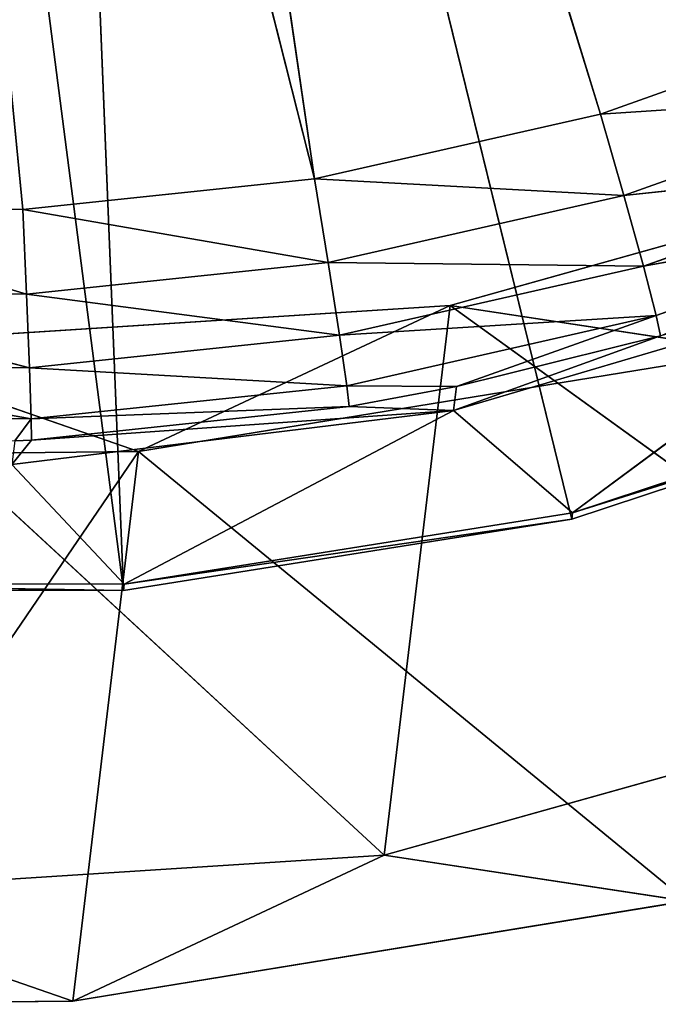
# Model space of a CAD drawing. Extents: x 243 to 718, y 0 to 178.
# Tile 67 of 157: x 458 to 464, y 0 to 9. Entities that reach past the tile are written whole.
import ezdxf

# ---------------------------------------------------------------- set-up
doc = ezdxf.new("R2010")
doc.units = 0
doc.header["$LTSCALE"] = 25.4
doc.layers.get('0').update_dxf_attribs({"color": 13, "linetype": 'CONTINUOUS'})

# ---------------------------------------------------------------- blocks, each defined once
blk = doc.blocks.new('EYE-FLEX-S-9070-9068-90671')
at = {"color": 0}
for p, q in [((246.6532, 10.1594, 95.0939), (245.7688, 27.519, 97.6263)), ((246.6532, 10.1594, 95.0939), (245.7688, 27.519, 97.6263)), ((246.6063, 10.7507, 92.4888), (245.7688, 27.519, 97.6263)), ((246.6063, 10.7507, 92.4888), (245.7688, 27.519, 97.6263)), ((246.6842, 9.88, 97.7508), (245.7849, 27.4289, 99.4615)), ((246.6842, 9.88, 97.7508), (245.7849, 27.4289, 99.4615)), ((246.6532, 10.1594, 95.0939), (245.7849, 27.4289, 99.4615)), ((246.6532, 10.1594, 95.0939), (245.7849, 27.4289, 99.4615)), ((239.4893, 7.0603, 92.7487), (238.4787, 27.141, 97.6717)), ((239.4893, 7.0603, 92.7487), (238.4787, 27.141, 97.6717)), ((239.5484, 6.4099, 96.8328), (238.4787, 27.141, 97.6717)), ((239.5484, 6.4099, 96.8328), (238.4787, 27.141, 97.6717)), ((239.5484, 6.4099, 96.8328), (238.4948, 27.0509, 99.5069)), ((239.5484, 6.4099, 96.8328), (238.4948, 27.0509, 99.5069)), ((246.6063, 10.7507, 92.4888), (246.5442, 11.6456, 89.9722)), ((246.6063, 10.7507, 92.4888), (246.5442, 11.6456, 89.9722)), ((246.6063, 10.7507, 92.4888), (246.4268, 10.9341, 89.674)), ((246.6063, 10.7507, 92.4888), (246.4268, 10.9341, 89.674)), ((246.491, 10.0088, 92.276), (246.4268, 10.9341, 89.674)), ((246.491, 10.0088, 92.276), (246.4268, 10.9341, 89.674)), ((246.6063, 10.7507, 92.4888), (246.491, 10.0088, 92.276)), ((246.6063, 10.7507, 92.4888), (246.491, 10.0088, 92.276)), ((246.6532, 10.1594, 95.0939), (246.6063, 10.7507, 92.4888)), ((246.6532, 10.1594, 95.0939), (246.6063, 10.7507, 92.4888)), ((246.491, 10.0088, 92.276), (246.0232, 10.3151, 89.423)), ((246.491, 10.0088, 92.276), (246.0232, 10.3151, 89.423)), ((246.0892, 9.3641, 92.0975), (246.0232, 10.3151, 89.423)), ((246.0892, 9.3641, 92.0975), (246.0232, 10.3151, 89.423)), ((246.6532, 10.1594, 95.0939), (246.491, 10.0088, 92.276)), ((246.6532, 10.1594, 95.0939), (246.491, 10.0088, 92.276)), ((246.6532, 10.1594, 95.0939), (246.5394, 9.3975, 94.9695)), ((246.6532, 10.1594, 95.0939), (246.5394, 9.3975, 94.9695)), ((246.6842, 9.88, 97.7508), (246.6532, 10.1594, 95.0939)), ((246.6842, 9.88, 97.7508), (246.6532, 10.1594, 95.0939)), ((246.491, 10.0088, 92.276), (246.0892, 9.3641, 92.0975)), ((246.491, 10.0088, 92.276), (246.0892, 9.3641, 92.0975)), ((246.5394, 9.3975, 94.9695), (246.491, 10.0088, 92.276)), ((246.5394, 9.3975, 94.9695), (246.491, 10.0088, 92.276)), ((246.0892, 9.3641, 92.0975), (245.3949, 9.8829, 89.2576)), ((246.0892, 9.3641, 92.0975), (245.3949, 9.8829, 89.2576)), ((245.462, 8.9148, 91.9805), (245.3949, 9.8829, 89.2576)), ((245.462, 8.9148, 91.9805), (245.3949, 9.8829, 89.2576)), ((246.6842, 9.88, 97.7508), (246.5394, 9.3975, 94.9695)), ((246.6842, 9.88, 97.7508), (246.5394, 9.3975, 94.9695)), ((246.5715, 9.1086, 97.7166), (246.6989, 9.9164, 100.4223)), ((246.5715, 9.1086, 97.7166), (246.6989, 9.9164, 100.4223)), ((246.6842, 9.88, 97.7508), (246.5715, 9.1086, 97.7166)), ((246.6842, 9.88, 97.7508), (246.5715, 9.1086, 97.7166)), ((246.6989, 9.9164, 100.4223), (246.6842, 9.88, 97.7508)), ((246.6989, 9.9164, 100.4223), (246.6842, 9.88, 97.7508)), ((246.0892, 9.3641, 92.0975), (245.462, 8.9148, 91.9805)), ((246.0892, 9.3641, 92.0975), (245.462, 8.9148, 91.9805)), ((246.5394, 9.3975, 94.9695), (246.0892, 9.3641, 92.0975)), ((246.5394, 9.3975, 94.9695), (246.0892, 9.3641, 92.0975)), ((246.139, 8.7358, 94.866), (246.0892, 9.3641, 92.0975)), ((246.139, 8.7358, 94.866), (246.0892, 9.3641, 92.0975)), ((246.5394, 9.3975, 94.9695), (246.139, 8.7358, 94.866)), ((246.5394, 9.3975, 94.9695), (246.139, 8.7358, 94.866)), ((246.5715, 9.1086, 97.7166), (246.5394, 9.3975, 94.9695)), ((246.5715, 9.1086, 97.7166), (246.5394, 9.3975, 94.9695)), ((240.5878, 7.1172, 92.7419), (240.4625, 9.1981, 89.9384)), ((240.4625, 9.1981, 89.9384), (240.5462, 8.0503, 93.8263)), ((240.5878, 7.1172, 92.7419), (240.4625, 9.1981, 89.9384)), ((240.4625, 9.1981, 89.9384), (240.5462, 8.0503, 93.8263)), ((246.5715, 9.1086, 97.7166), (246.139, 8.7358, 94.866)), ((246.5715, 9.1086, 97.7166), (246.139, 8.7358, 94.866)), ((246.1719, 8.4388, 97.6895), (246.5867, 9.1462, 100.4788)), ((246.1719, 8.4388, 97.6895), (246.5867, 9.1462, 100.4788)), ((246.5715, 9.1086, 97.7166), (246.1719, 8.4388, 97.6895)), ((246.5715, 9.1086, 97.7166), (246.1719, 8.4388, 97.6895)), ((246.5715, 9.1086, 97.7166), (246.5867, 9.1462, 100.4788)), ((246.5715, 9.1086, 97.7166), (246.5867, 9.1462, 100.4788)), ((244.705, 8.7291, 91.9427), (245.462, 8.9148, 91.9805)), ((244.705, 8.7291, 91.9427), (245.462, 8.9148, 91.9805)), ((244.7405, 8.2678, 93.8002), (245.462, 8.9148, 91.9805)), ((244.7405, 8.2678, 93.8002), (245.462, 8.9148, 91.9805)), ((246.139, 8.7358, 94.866), (245.462, 8.9148, 91.9805)), ((246.139, 8.7358, 94.866), (245.462, 8.9148, 91.9805)), ((245.5127, 8.275, 94.799), (245.462, 8.9148, 91.9805)), ((245.5127, 8.275, 94.799), (245.462, 8.9148, 91.9805)), ((240.5462, 8.0503, 93.8263), (244.705, 8.7291, 91.9427)), ((240.5462, 8.0503, 93.8263), (244.705, 8.7291, 91.9427)), ((244.705, 8.7291, 91.9427), (244.7405, 8.2678, 93.8002)), ((244.705, 8.7291, 91.9427), (244.7405, 8.2678, 93.8002)), ((246.139, 8.7358, 94.866), (245.5127, 8.275, 94.799)), ((246.139, 8.7358, 94.866), (245.5127, 8.275, 94.799)), ((246.1719, 8.4388, 97.6895), (246.139, 8.7358, 94.866)), ((246.1719, 8.4388, 97.6895), (246.139, 8.7358, 94.866)), ((246.1719, 8.4388, 97.6895), (245.5127, 8.275, 94.799)), ((246.1719, 8.4388, 97.6895), (245.5127, 8.275, 94.799)), ((245.5463, 7.9727, 97.6736), (246.1876, 8.4775, 100.5285)), ((245.5463, 7.9727, 97.6736), (246.1876, 8.4775, 100.5285)), ((246.1719, 8.4388, 97.6895), (245.5463, 7.9727, 97.6736)), ((246.1719, 8.4388, 97.6895), (245.5463, 7.9727, 97.6736)), ((246.1719, 8.4388, 97.6895), (246.1876, 8.4775, 100.5285)), ((246.1719, 8.4388, 97.6895), (246.1876, 8.4775, 100.5285)), ((240.5878, 7.1172, 92.7419), (239.3977, 8.3565, 88.8222)), ((240.5878, 7.1172, 92.7419), (239.3977, 8.3565, 88.8222)), ((239.4893, 7.0603, 92.7487), (239.3977, 8.3565, 88.8222)), ((239.4893, 7.0603, 92.7487), (239.3977, 8.3565, 88.8222)), ((240.4962, 8.4134, 88.8154), (240.5878, 7.1172, 92.7419)), ((240.4962, 8.4134, 88.8154), (240.5878, 7.1172, 92.7419)), ((240.5462, 8.0503, 93.8263), (244.7405, 8.2678, 93.8002)), ((240.5462, 8.0503, 93.8263), (244.7405, 8.2678, 93.8002)), ((244.7405, 8.2678, 93.8002), (245.5127, 8.275, 94.799)), ((244.7405, 8.2678, 93.8002), (245.5127, 8.275, 94.799)), ((244.7405, 8.2678, 93.8002), (244.756, 8.0854, 94.7788)), ((244.7405, 8.2678, 93.8002), (244.756, 8.0854, 94.7788)), ((244.756, 8.0854, 94.7788), (245.5127, 8.275, 94.799)), ((244.756, 8.0854, 94.7788), (245.5127, 8.275, 94.799)), ((245.5463, 7.9727, 97.6736), (245.5127, 8.275, 94.799)), ((245.5463, 7.9727, 97.6736), (245.5127, 8.275, 94.799)), ((244.756, 8.0854, 94.7788), (240.5462, 8.0503, 93.8263)), ((244.756, 8.0854, 94.7788), (240.5462, 8.0503, 93.8263)), ((244.756, 8.0854, 94.7788), (244.7898, 7.7812, 97.6714)), ((244.756, 8.0854, 94.7788), (244.7898, 7.7812, 97.6714)), ((244.756, 8.0854, 94.7788), (245.5463, 7.9727, 97.6736)), ((244.756, 8.0854, 94.7788), (245.5463, 7.9727, 97.6736)), ((240.6469, 6.4669, 96.826), (240.5462, 8.0503, 93.8263)), ((240.5462, 8.0503, 93.8263), (240.5968, 7.5572, 97.8505)), ((240.6469, 6.4669, 96.826), (240.5462, 8.0503, 93.8263)), ((240.5878, 7.1172, 92.7419), (240.5462, 8.0503, 93.8263)), ((240.5878, 7.1172, 92.7419), (240.5462, 8.0503, 93.8263)), ((244.7898, 7.7812, 97.6714), (240.5462, 8.0503, 93.8263)), ((244.7898, 7.7812, 97.6714), (240.5462, 8.0503, 93.8263)), ((240.5462, 8.0503, 93.8263), (240.5968, 7.5572, 97.8505)), ((245.5463, 7.9727, 97.6736), (245.5622, 8.0121, 100.564)), ((245.5463, 7.9727, 97.6736), (245.5622, 8.0121, 100.564)), ((244.7898, 7.7812, 97.6714), (245.5463, 7.9727, 97.6736)), ((244.7898, 7.7812, 97.6714), (245.5463, 7.9727, 97.6736)), ((245.5463, 7.9727, 97.6736), (244.7911, 7.7747, 97.8244)), ((245.5463, 7.9727, 97.6736), (244.7911, 7.7747, 97.8244)), ((244.7898, 7.7812, 97.6714), (240.5968, 7.5572, 97.8505)), ((244.7898, 7.7812, 97.6714), (240.5968, 7.5572, 97.8505)), ((244.7898, 7.7812, 97.6714), (244.7911, 7.7747, 97.8244)), ((244.7898, 7.7812, 97.6714), (244.7911, 7.7747, 97.8244)), ((240.6469, 6.4669, 96.826), (240.5968, 7.5572, 97.8505)), ((240.6469, 6.4669, 96.826), (240.5968, 7.5572, 97.8505)), ((240.5878, 7.1172, 92.7419), (239.4893, 7.0603, 92.7487)), ((240.5878, 7.1172, 92.7419), (239.4893, 7.0603, 92.7487)), ((240.5878, 7.1172, 92.7419), (240.6469, 6.4669, 96.826)), ((240.5878, 7.1172, 92.7419), (240.6469, 6.4669, 96.826)), ((240.6469, 6.4669, 96.826), (239.4893, 7.0603, 92.7487)), ((240.6469, 6.4669, 96.826), (239.4893, 7.0603, 92.7487)), ((239.5484, 6.4099, 96.8328), (239.4893, 7.0603, 92.7487)), ((239.5484, 6.4099, 96.8328), (239.4893, 7.0603, 92.7487)), ((240.672, 6.4793, 100.9619), (239.5484, 6.4099, 96.8328)), ((240.672, 6.4793, 100.9619), (239.5484, 6.4099, 96.8328)), ((240.6469, 6.4669, 96.826), (239.5484, 6.4099, 96.8328)), ((240.6469, 6.4669, 96.826), (239.5484, 6.4099, 96.8328)), ((240.6469, 6.4669, 96.826), (240.672, 6.4793, 100.9619)), ((240.6469, 6.4669, 96.826), (240.672, 6.4793, 100.9619)), ((239.5735, 6.4223, 100.9687), (239.5484, 6.4099, 96.8328)), ((239.5735, 6.4223, 100.9687), (239.5484, 6.4099, 96.8328))]:
    blk.add_line(p, q, dxfattribs=at)
at = {"color": 7}
for p, q in [((308.6761, 10.5283, 88.4244), (308.7889, 9.006, 93.8586)), ((308.6761, 10.5283, 88.4244), (308.7889, 9.006, 93.8586)), ((212.1077, 5.521, 89.0253), (308.7889, 9.006, 93.8586)), ((212.1077, 5.521, 89.0253), (308.7889, 9.006, 93.8586)), ((212.2205, 3.9986, 94.4595), (308.7889, 9.006, 93.8586)), ((212.2205, 3.9986, 94.4595), (308.7889, 9.006, 93.8586)), ((308.8755, 7.6757, 96.6955), (308.7889, 9.006, 93.8586)), ((308.7889, 9.006, 93.8586), (308.8426, 8.6453, 99.4913)), ((308.8755, 7.6757, 96.6955), (308.7889, 9.006, 93.8586)), ((308.7934, 8.5882, 91.1047), (308.7889, 9.006, 93.8586)), ((308.7934, 8.5882, 91.1047), (308.7889, 9.006, 93.8586)), ((308.7889, 9.006, 93.8586), (308.8426, 8.6453, 99.4913)), ((212.2205, 3.9986, 94.4595), (308.8426, 8.6453, 99.4913)), ((212.2205, 3.9986, 94.4595), (308.8426, 8.6453, 99.4913)), ((308.8755, 7.6757, 96.6955), (308.8426, 8.6453, 99.4913)), ((308.8755, 7.6757, 96.6955), (308.8426, 8.6453, 99.4913)), ((308.8755, 7.6757, 96.6955), (308.7934, 8.5882, 91.1047)), ((308.8755, 7.6757, 96.6955), (308.7934, 8.5882, 91.1047)), ((308.8755, 7.6757, 96.6955), (212.225, 3.5809, 91.7056)), ((308.8755, 7.6757, 96.6955), (212.225, 3.5809, 91.7056)), ((308.8755, 7.6757, 96.6955), (212.3071, 2.6684, 97.2965)), ((308.8755, 7.6757, 96.6955), (212.3071, 2.6684, 97.2965)), ((212.3262, 2.6401, 100.1326), (308.8755, 7.6757, 96.6955)), ((212.3262, 2.6401, 100.1326), (308.8755, 7.6757, 96.6955)), ((308.8946, 7.6475, 99.5317), (308.8755, 7.6757, 96.6955)), ((308.8946, 7.6475, 99.5317), (308.8755, 7.6757, 96.6955)), ((212.2205, 3.9986, 94.4595), (212.1077, 5.521, 89.0253)), ((212.2205, 3.9986, 94.4595), (212.1077, 5.521, 89.0253)), ((212.225, 3.5809, 91.7056), (212.2205, 3.9986, 94.4595)), ((212.225, 3.5809, 91.7056), (212.2205, 3.9986, 94.4595)), ((212.3071, 2.6684, 97.2965), (212.2205, 3.9986, 94.4595)), ((212.3071, 2.6684, 97.2965), (212.2205, 3.9986, 94.4595)), ((212.2742, 3.638, 100.0923), (212.2205, 3.9986, 94.4595)), ((212.2742, 3.638, 100.0923), (212.2205, 3.9986, 94.4595)), ((212.3071, 2.6684, 97.2965), (212.2742, 3.638, 100.0923)), ((212.3071, 2.6684, 97.2965), (212.2742, 3.638, 100.0923)), ((212.225, 3.5809, 91.7056), (212.3071, 2.6684, 97.2965)), ((212.225, 3.5809, 91.7056), (212.3071, 2.6684, 97.2965)), ((212.3071, 2.6684, 97.2965), (212.3262, 2.6401, 100.1326)), ((212.3071, 2.6684, 97.2965), (212.3262, 2.6401, 100.1326))]:
    blk.add_line(p, q, dxfattribs=at)
at = {"color": 0}
mesh = blk.add_polyface(dxfattribs=at)
corners = [(238.4296, 27.8871, 95.9932), (239.2759, 10.265, 85.1549), (239.3977, 8.3565, 88.8222)]
mesh.append_faces([[corners[k] for k in face] for face in [(0, 1, 2)]], dxfattribs={"color": 0})
mesh = blk.add_polyface(dxfattribs=at)
corners = [(238.4296, 27.8871, 95.9932), (239.3977, 8.3565, 88.8222), (238.4787, 27.141, 97.6717)]
mesh.append_faces([[corners[k] for k in face] for face in [(0, 1, 2)]], dxfattribs={"color": 0})
mesh = blk.add_polyface(dxfattribs=at)
corners = [(238.4296, 27.8871, 95.9932), (239.1271, 12.7364, 81.8419), (239.2759, 10.265, 85.1549)]
mesh.append_faces([[corners[k] for k in face] for face in [(0, 1, 2)]], dxfattribs={"color": 0})
mesh = blk.add_polyface(dxfattribs=at)
corners = [(245.7688, 27.519, 97.6263), (245.7849, 27.4289, 99.4615), (246.6532, 10.1594, 95.0939)]
mesh.append_faces([[corners[k] for k in face] for face in [(0, 1, 2)]], dxfattribs={"color": 0})
mesh = blk.add_polyface(dxfattribs=at)
corners = [(245.7688, 27.519, 97.6263), (246.6532, 10.1594, 95.0939), (246.6063, 10.7507, 92.4888)]
mesh.append_faces([[corners[k] for k in face] for face in [(0, 1, 2)]], dxfattribs={"color": 0})
mesh = blk.add_polyface(dxfattribs=at)
corners = [(245.7688, 27.519, 97.6263), (246.6063, 10.7507, 92.4888), (246.5442, 11.6456, 89.9722)]
mesh.append_faces([[corners[k] for k in face] for face in [(0, 1, 2)]], dxfattribs={"color": 0})
mesh = blk.add_polyface(dxfattribs=at)
corners = [(245.7849, 27.4289, 99.4615), (246.6989, 9.9164, 100.4223), (246.6842, 9.88, 97.7508)]
mesh.append_faces([[corners[k] for k in face] for face in [(0, 1, 2)]], dxfattribs={"color": 0})
mesh = blk.add_polyface(dxfattribs=at)
corners = [(245.7849, 27.4289, 99.4615), (246.6842, 9.88, 97.7508), (246.6532, 10.1594, 95.0939)]
mesh.append_faces([[corners[k] for k in face] for face in [(0, 1, 2)]], dxfattribs={"color": 0})
mesh = blk.add_polyface(dxfattribs=at)
corners = [(238.4787, 27.141, 97.6717), (239.3977, 8.3565, 88.8222), (239.4893, 7.0603, 92.7487)]
mesh.append_faces([[corners[k] for k in face] for face in [(0, 1, 2)]], dxfattribs={"color": 0})
mesh = blk.add_polyface(dxfattribs=at)
corners = [(238.4787, 27.141, 97.6717), (239.4893, 7.0603, 92.7487), (239.5484, 6.4099, 96.8328)]
mesh.append_faces([[corners[k] for k in face] for face in [(0, 1, 2)]], dxfattribs={"color": 0})
mesh = blk.add_polyface(dxfattribs=at)
corners = [(238.4787, 27.141, 97.6717), (239.5484, 6.4099, 96.8328), (238.4948, 27.0509, 99.5069)]
mesh.append_faces([[corners[k] for k in face] for face in [(0, 1, 2)]], dxfattribs={"color": 0})
mesh = blk.add_polyface(dxfattribs=at)
corners = [(238.4948, 27.0509, 99.5069), (239.5484, 6.4099, 96.8328), (239.5735, 6.4223, 100.9687)]
mesh.append_faces([[corners[k] for k in face] for face in [(0, 1, 2)]], dxfattribs={"color": 0})
mesh = blk.add_polyface(dxfattribs=at)
corners = [(246.5442, 11.6456, 89.9722), (246.6063, 10.7507, 92.4888), (246.4268, 10.9341, 89.674)]
mesh.append_faces([[corners[k] for k in face] for face in [(0, 1, 2)]], dxfattribs={"color": 0})
mesh = blk.add_polyface(dxfattribs=at)
corners = [(246.4268, 10.9341, 89.674), (246.491, 10.0088, 92.276), (246.0232, 10.3151, 89.423)]
mesh.append_faces([[corners[k] for k in face] for face in [(0, 1, 2)]], dxfattribs={"color": 0})
mesh = blk.add_polyface(dxfattribs=at)
corners = [(246.4268, 10.9341, 89.674), (246.6063, 10.7507, 92.4888), (246.491, 10.0088, 92.276)]
mesh.append_faces([[corners[k] for k in face] for face in [(0, 1, 2)]], dxfattribs={"color": 0})
mesh = blk.add_polyface(dxfattribs=at)
corners = [(246.6063, 10.7507, 92.4888), (246.6532, 10.1594, 95.0939), (246.491, 10.0088, 92.276)]
mesh.append_faces([[corners[k] for k in face] for face in [(0, 1, 2)]], dxfattribs={"color": 0})
at = {"color": 7}
mesh = blk.add_polyface(dxfattribs=at)
corners = [(308.7889, 9.006, 93.8586), (308.6761, 10.5283, 88.4244), (212.1077, 5.521, 89.0253)]
mesh.append_faces([[corners[k] for k in face] for face in [(0, 1, 2)]], dxfattribs={"color": 7})
mesh = blk.add_polyface(dxfattribs=at)
corners = [(308.6761, 10.5283, 88.4244), (308.7889, 9.006, 93.8586), (308.7934, 8.5882, 91.1047)]
mesh.append_faces([[corners[k] for k in face] for face in [(0, 1, 2)]], dxfattribs={"color": 7})
at = {"color": 0}
mesh = blk.add_polyface(dxfattribs=at)
corners = [(246.0892, 9.3641, 92.0975), (245.3949, 9.8829, 89.2576), (246.0232, 10.3151, 89.423)]
mesh.append_faces([[corners[k] for k in face] for face in [(0, 1, 2)]], dxfattribs={"color": 0})
mesh = blk.add_polyface(dxfattribs=at)
corners = [(246.0232, 10.3151, 89.423), (246.491, 10.0088, 92.276), (246.0892, 9.3641, 92.0975)]
mesh.append_faces([[corners[k] for k in face] for face in [(0, 1, 2)]], dxfattribs={"color": 0})
mesh = blk.add_polyface(dxfattribs=at)
corners = [(246.6532, 10.1594, 95.0939), (246.5394, 9.3975, 94.9695), (246.491, 10.0088, 92.276)]
mesh.append_faces([[corners[k] for k in face] for face in [(0, 1, 2)]], dxfattribs={"color": 0})
mesh = blk.add_polyface(dxfattribs=at)
corners = [(246.6532, 10.1594, 95.0939), (246.6842, 9.88, 97.7508), (246.5394, 9.3975, 94.9695)]
mesh.append_faces([[corners[k] for k in face] for face in [(0, 1, 2)]], dxfattribs={"color": 0})
mesh = blk.add_polyface(dxfattribs=at)
corners = [(246.491, 10.0088, 92.276), (246.5394, 9.3975, 94.9695), (246.0892, 9.3641, 92.0975)]
mesh.append_faces([[corners[k] for k in face] for face in [(0, 1, 2)]], dxfattribs={"color": 0})
mesh = blk.add_polyface(dxfattribs=at)
corners = [(245.462, 8.9148, 91.9805), (244.705, 8.7291, 91.9427), (245.3949, 9.8829, 89.2576)]
mesh.append_faces([[corners[k] for k in face] for face in [(0, 1, 2)]], dxfattribs={"color": 0})
mesh = blk.add_polyface(dxfattribs=at)
corners = [(246.0892, 9.3641, 92.0975), (245.462, 8.9148, 91.9805), (245.3949, 9.8829, 89.2576)]
mesh.append_faces([[corners[k] for k in face] for face in [(0, 1, 2)]], dxfattribs={"color": 0})
mesh = blk.add_polyface(dxfattribs=at)
corners = [(246.6842, 9.88, 97.7508), (246.5715, 9.1086, 97.7166), (246.5394, 9.3975, 94.9695)]
mesh.append_faces([[corners[k] for k in face] for face in [(0, 1, 2)]], dxfattribs={"color": 0})
mesh = blk.add_polyface(dxfattribs=at)
corners = [(246.6989, 9.9164, 100.4223), (246.5867, 9.1462, 100.4788), (246.5715, 9.1086, 97.7166)]
mesh.append_faces([[corners[k] for k in face] for face in [(0, 1, 2)]], dxfattribs={"color": 0})
mesh = blk.add_polyface(dxfattribs=at)
corners = [(246.6989, 9.9164, 100.4223), (246.5715, 9.1086, 97.7166), (246.6842, 9.88, 97.7508)]
mesh.append_faces([[corners[k] for k in face] for face in [(0, 1, 2)]], dxfattribs={"color": 0})
mesh = blk.add_polyface(dxfattribs=at)
corners = [(246.139, 8.7358, 94.866), (245.462, 8.9148, 91.9805), (246.0892, 9.3641, 92.0975)]
mesh.append_faces([[corners[k] for k in face] for face in [(0, 1, 2)]], dxfattribs={"color": 0})
mesh = blk.add_polyface(dxfattribs=at)
corners = [(246.5394, 9.3975, 94.9695), (246.139, 8.7358, 94.866), (246.0892, 9.3641, 92.0975)]
mesh.append_faces([[corners[k] for k in face] for face in [(0, 1, 2)]], dxfattribs={"color": 0})
mesh = blk.add_polyface(dxfattribs=at)
corners = [(246.5394, 9.3975, 94.9695), (246.5715, 9.1086, 97.7166), (246.139, 8.7358, 94.866)]
mesh.append_faces([[corners[k] for k in face] for face in [(0, 1, 2)]], dxfattribs={"color": 0})
mesh = blk.add_polyface(dxfattribs=at)
corners = [(240.4625, 9.1981, 89.9384), (240.5462, 8.0503, 93.8263), (240.5878, 7.1172, 92.7419)]
mesh.append_faces([[corners[k] for k in face] for face in [(0, 1, 2)]], dxfattribs={"color": 0})
mesh = blk.add_polyface(dxfattribs=at)
corners = [(240.4625, 9.1981, 89.9384), (240.5878, 7.1172, 92.7419), (240.4962, 8.4134, 88.8154)]
mesh.append_faces([[corners[k] for k in face] for face in [(0, 1, 2)]], dxfattribs={"color": 0})
mesh = blk.add_polyface(dxfattribs=at)
corners = [(240.5462, 8.0503, 93.8263), (240.4625, 9.1981, 89.9384), (244.705, 8.7291, 91.9427)]
mesh.append_faces([[corners[k] for k in face] for face in [(0, 1, 2)]], dxfattribs={"color": 0})
mesh = blk.add_polyface(dxfattribs=at)
corners = [(246.5715, 9.1086, 97.7166), (246.1719, 8.4388, 97.6895), (246.139, 8.7358, 94.866)]
mesh.append_faces([[corners[k] for k in face] for face in [(0, 1, 2)]], dxfattribs={"color": 0})
mesh = blk.add_polyface(dxfattribs=at)
corners = [(246.5867, 9.1462, 100.4788), (246.1876, 8.4775, 100.5285), (246.1719, 8.4388, 97.6895)]
mesh.append_faces([[corners[k] for k in face] for face in [(0, 1, 2)]], dxfattribs={"color": 0})
mesh = blk.add_polyface(dxfattribs=at)
corners = [(246.5867, 9.1462, 100.4788), (246.1719, 8.4388, 97.6895), (246.5715, 9.1086, 97.7166)]
mesh.append_faces([[corners[k] for k in face] for face in [(0, 1, 2)]], dxfattribs={"color": 0})
at = {"color": 7}
mesh = blk.add_polyface(dxfattribs=at)
corners = [(212.2205, 3.9986, 94.4595), (308.7889, 9.006, 93.8586), (212.1077, 5.521, 89.0253)]
mesh.append_faces([[corners[k] for k in face] for face in [(0, 1, 2)]], dxfattribs={"color": 7})
mesh = blk.add_polyface(dxfattribs=at)
corners = [(308.8426, 8.6453, 99.4913), (308.7889, 9.006, 93.8586), (212.2205, 3.9986, 94.4595)]
mesh.append_faces([[corners[k] for k in face] for face in [(0, 1, 2)]], dxfattribs={"color": 7})
mesh = blk.add_polyface(dxfattribs=at)
corners = [(308.7889, 9.006, 93.8586), (308.8426, 8.6453, 99.4913), (308.8755, 7.6757, 96.6955)]
mesh.append_faces([[corners[k] for k in face] for face in [(0, 1, 2)]], dxfattribs={"color": 7})
mesh = blk.add_polyface(dxfattribs=at)
corners = [(308.7889, 9.006, 93.8586), (308.8755, 7.6757, 96.6955), (308.7934, 8.5882, 91.1047)]
mesh.append_faces([[corners[k] for k in face] for face in [(0, 1, 2)]], dxfattribs={"color": 7})
at = {"color": 0}
mesh = blk.add_polyface(dxfattribs=at)
corners = [(244.7405, 8.2678, 93.8002), (244.705, 8.7291, 91.9427), (245.462, 8.9148, 91.9805)]
mesh.append_faces([[corners[k] for k in face] for face in [(0, 1, 2)]], dxfattribs={"color": 0})
mesh = blk.add_polyface(dxfattribs=at)
corners = [(245.5127, 8.275, 94.799), (244.7405, 8.2678, 93.8002), (245.462, 8.9148, 91.9805)]
mesh.append_faces([[corners[k] for k in face] for face in [(0, 1, 2)]], dxfattribs={"color": 0})
mesh = blk.add_polyface(dxfattribs=at)
corners = [(246.139, 8.7358, 94.866), (245.5127, 8.275, 94.799), (245.462, 8.9148, 91.9805)]
mesh.append_faces([[corners[k] for k in face] for face in [(0, 1, 2)]], dxfattribs={"color": 0})
mesh = blk.add_polyface(dxfattribs=at)
corners = [(240.5462, 8.0503, 93.8263), (244.705, 8.7291, 91.9427), (244.7405, 8.2678, 93.8002)]
mesh.append_faces([[corners[k] for k in face] for face in [(0, 1, 2)]], dxfattribs={"color": 0})
mesh = blk.add_polyface(dxfattribs=at)
corners = [(246.1719, 8.4388, 97.6895), (245.5127, 8.275, 94.799), (246.139, 8.7358, 94.866)]
mesh.append_faces([[corners[k] for k in face] for face in [(0, 1, 2)]], dxfattribs={"color": 0})
at = {"color": 7}
mesh = blk.add_polyface(dxfattribs=at)
corners = [(212.2742, 3.638, 100.0923), (308.8426, 8.6453, 99.4913), (212.2205, 3.9986, 94.4595)]
mesh.append_faces([[corners[k] for k in face] for face in [(0, 1, 2)]], dxfattribs={"color": 7})
mesh = blk.add_polyface(dxfattribs=at)
corners = [(308.8426, 8.6453, 99.4913), (308.8946, 7.6475, 99.5317), (308.8755, 7.6757, 96.6955)]
mesh.append_faces([[corners[k] for k in face] for face in [(0, 1, 2)]], dxfattribs={"color": 7})
mesh = blk.add_polyface(dxfattribs=at)
corners = [(308.8755, 7.6757, 96.6955), (212.225, 3.5809, 91.7056), (308.7934, 8.5882, 91.1047)]
mesh.append_faces([[corners[k] for k in face] for face in [(0, 1, 2)]], dxfattribs={"color": 7})
at = {"color": 0}
mesh = blk.add_polyface(dxfattribs=at)
corners = [(246.1719, 8.4388, 97.6895), (245.5463, 7.9727, 97.6736), (245.5127, 8.275, 94.799)]
mesh.append_faces([[corners[k] for k in face] for face in [(0, 1, 2)]], dxfattribs={"color": 0})
mesh = blk.add_polyface(dxfattribs=at)
corners = [(245.5622, 8.0121, 100.564), (245.5463, 7.9727, 97.6736), (246.1876, 8.4775, 100.5285)]
mesh.append_faces([[corners[k] for k in face] for face in [(0, 1, 2)]], dxfattribs={"color": 0})
mesh = blk.add_polyface(dxfattribs=at)
corners = [(246.1876, 8.4775, 100.5285), (245.5463, 7.9727, 97.6736), (246.1719, 8.4388, 97.6895)]
mesh.append_faces([[corners[k] for k in face] for face in [(0, 1, 2)]], dxfattribs={"color": 0})
mesh = blk.add_polyface(dxfattribs=at)
corners = [(240.5878, 7.1172, 92.7419), (239.3977, 8.3565, 88.8222), (240.4962, 8.4134, 88.8154)]
mesh.append_faces([[corners[k] for k in face] for face in [(0, 1, 2)]], dxfattribs={"color": 0})
mesh = blk.add_polyface(dxfattribs=at)
corners = [(239.4893, 7.0603, 92.7487), (239.3977, 8.3565, 88.8222), (240.5878, 7.1172, 92.7419)]
mesh.append_faces([[corners[k] for k in face] for face in [(0, 1, 2)]], dxfattribs={"color": 0})
mesh = blk.add_polyface(dxfattribs=at)
corners = [(244.756, 8.0854, 94.7788), (240.5462, 8.0503, 93.8263), (244.7405, 8.2678, 93.8002)]
mesh.append_faces([[corners[k] for k in face] for face in [(0, 1, 2)]], dxfattribs={"color": 0})
mesh = blk.add_polyface(dxfattribs=at)
corners = [(245.5127, 8.275, 94.799), (244.756, 8.0854, 94.7788), (244.7405, 8.2678, 93.8002)]
mesh.append_faces([[corners[k] for k in face] for face in [(0, 1, 2)]], dxfattribs={"color": 0})
mesh = blk.add_polyface(dxfattribs=at)
corners = [(245.5463, 7.9727, 97.6736), (244.756, 8.0854, 94.7788), (245.5127, 8.275, 94.799)]
mesh.append_faces([[corners[k] for k in face] for face in [(0, 1, 2)]], dxfattribs={"color": 0})
mesh = blk.add_polyface(dxfattribs=at)
corners = [(244.7898, 7.7812, 97.6714), (240.5462, 8.0503, 93.8263), (244.756, 8.0854, 94.7788)]
mesh.append_faces([[corners[k] for k in face] for face in [(0, 1, 2)]], dxfattribs={"color": 0})
mesh = blk.add_polyface(dxfattribs=at)
corners = [(245.5463, 7.9727, 97.6736), (244.7898, 7.7812, 97.6714), (244.756, 8.0854, 94.7788)]
mesh.append_faces([[corners[k] for k in face] for face in [(0, 1, 2)]], dxfattribs={"color": 0})
mesh = blk.add_polyface(dxfattribs=at)
corners = [(240.5462, 8.0503, 93.8263), (240.5968, 7.5572, 97.8505), (240.6469, 6.4669, 96.826)]
mesh.append_faces([[corners[k] for k in face] for face in [(0, 1, 2)]], dxfattribs={"color": 0})
mesh = blk.add_polyface(dxfattribs=at)
corners = [(240.5462, 8.0503, 93.8263), (240.6469, 6.4669, 96.826), (240.5878, 7.1172, 92.7419)]
mesh.append_faces([[corners[k] for k in face] for face in [(0, 1, 2)]], dxfattribs={"color": 0})
mesh = blk.add_polyface(dxfattribs=at)
corners = [(240.5968, 7.5572, 97.8505), (240.5462, 8.0503, 93.8263), (244.7898, 7.7812, 97.6714)]
mesh.append_faces([[corners[k] for k in face] for face in [(0, 1, 2)]], dxfattribs={"color": 0})
mesh = blk.add_polyface(dxfattribs=at)
corners = [(245.5622, 8.0121, 100.564), (244.7911, 7.7747, 97.8244), (245.5463, 7.9727, 97.6736)]
mesh.append_faces([[corners[k] for k in face] for face in [(0, 1, 2)]], dxfattribs={"color": 0})
mesh = blk.add_polyface(dxfattribs=at)
corners = [(244.7911, 7.7747, 97.8244), (244.7898, 7.7812, 97.6714), (245.5463, 7.9727, 97.6736)]
mesh.append_faces([[corners[k] for k in face] for face in [(0, 1, 2)]], dxfattribs={"color": 0})
mesh = blk.add_polyface(dxfattribs=at)
corners = [(240.5968, 7.5572, 97.8505), (244.7898, 7.7812, 97.6714), (244.7911, 7.7747, 97.8244)]
mesh.append_faces([[corners[k] for k in face] for face in [(0, 1, 2)]], dxfattribs={"color": 0})
at = {"color": 7}
mesh = blk.add_polyface(dxfattribs=at)
corners = [(212.3071, 2.6684, 97.2965), (212.225, 3.5809, 91.7056), (308.8755, 7.6757, 96.6955)]
mesh.append_faces([[corners[k] for k in face] for face in [(0, 1, 2)]], dxfattribs={"color": 7})
mesh = blk.add_polyface(dxfattribs=at)
corners = [(212.3262, 2.6401, 100.1326), (212.3071, 2.6684, 97.2965), (308.8755, 7.6757, 96.6955)]
mesh.append_faces([[corners[k] for k in face] for face in [(0, 1, 2)]], dxfattribs={"color": 7})
mesh = blk.add_polyface(dxfattribs=at)
corners = [(212.3262, 2.6401, 100.1326), (308.8755, 7.6757, 96.6955), (308.8946, 7.6475, 99.5317)]
mesh.append_faces([[corners[k] for k in face] for face in [(0, 1, 2)]], dxfattribs={"color": 7})
at = {"color": 0}
mesh = blk.add_polyface(dxfattribs=at)
corners = [(240.5968, 7.5572, 97.8505), (240.672, 6.4793, 100.9619), (240.6469, 6.4669, 96.826)]
mesh.append_faces([[corners[k] for k in face] for face in [(0, 1, 2)]], dxfattribs={"color": 0})
mesh = blk.add_polyface(dxfattribs=at)
corners = [(240.6469, 6.4669, 96.826), (239.4893, 7.0603, 92.7487), (240.5878, 7.1172, 92.7419)]
mesh.append_faces([[corners[k] for k in face] for face in [(0, 1, 2)]], dxfattribs={"color": 0})
mesh = blk.add_polyface(dxfattribs=at)
corners = [(239.5484, 6.4099, 96.8328), (239.4893, 7.0603, 92.7487), (240.6469, 6.4669, 96.826)]
mesh.append_faces([[corners[k] for k in face] for face in [(0, 1, 2)]], dxfattribs={"color": 0})
mesh = blk.add_polyface(dxfattribs=at)
corners = [(240.672, 6.4793, 100.9619), (239.5484, 6.4099, 96.8328), (240.6469, 6.4669, 96.826)]
mesh.append_faces([[corners[k] for k in face] for face in [(0, 1, 2)]], dxfattribs={"color": 0})
mesh = blk.add_polyface(dxfattribs=at)
corners = [(239.5735, 6.4223, 100.9687), (239.5484, 6.4099, 96.8328), (240.672, 6.4793, 100.9619)]
mesh.append_faces([[corners[k] for k in face] for face in [(0, 1, 2)]], dxfattribs={"color": 0})
at = {"color": 7}
mesh = blk.add_polyface(dxfattribs=at)
corners = [(212.1077, 5.521, 89.0253), (212.225, 3.5809, 91.7056), (212.2205, 3.9986, 94.4595)]
mesh.append_faces([[corners[k] for k in face] for face in [(0, 1, 2)]], dxfattribs={"color": 7})
mesh = blk.add_polyface(dxfattribs=at)
corners = [(212.2205, 3.9986, 94.4595), (212.225, 3.5809, 91.7056), (212.3071, 2.6684, 97.2965)]
mesh.append_faces([[corners[k] for k in face] for face in [(0, 1, 2)]], dxfattribs={"color": 7})
mesh = blk.add_polyface(dxfattribs=at)
corners = [(212.2205, 3.9986, 94.4595), (212.3071, 2.6684, 97.2965), (212.2742, 3.638, 100.0923)]
mesh.append_faces([[corners[k] for k in face] for face in [(0, 1, 2)]], dxfattribs={"color": 7})
mesh = blk.add_polyface(dxfattribs=at)
corners = [(212.2742, 3.638, 100.0923), (212.3071, 2.6684, 97.2965), (212.3262, 2.6401, 100.1326)]
mesh.append_faces([[corners[k] for k in face] for face in [(0, 1, 2)]], dxfattribs={"color": 7})

msp = doc.modelspace()

# ---------------------------------------------------------------- block references
at = {"color": 0, "extrusion": (-1, 0, 1.11022e-16), "rotation": 90}
msp.add_blockref('EYE-FLEX-S-9070-9068-90671', (2.6401, 235.5975, -555.8921), dxfattribs=at)

doc.saveas('drawing.dxf')
